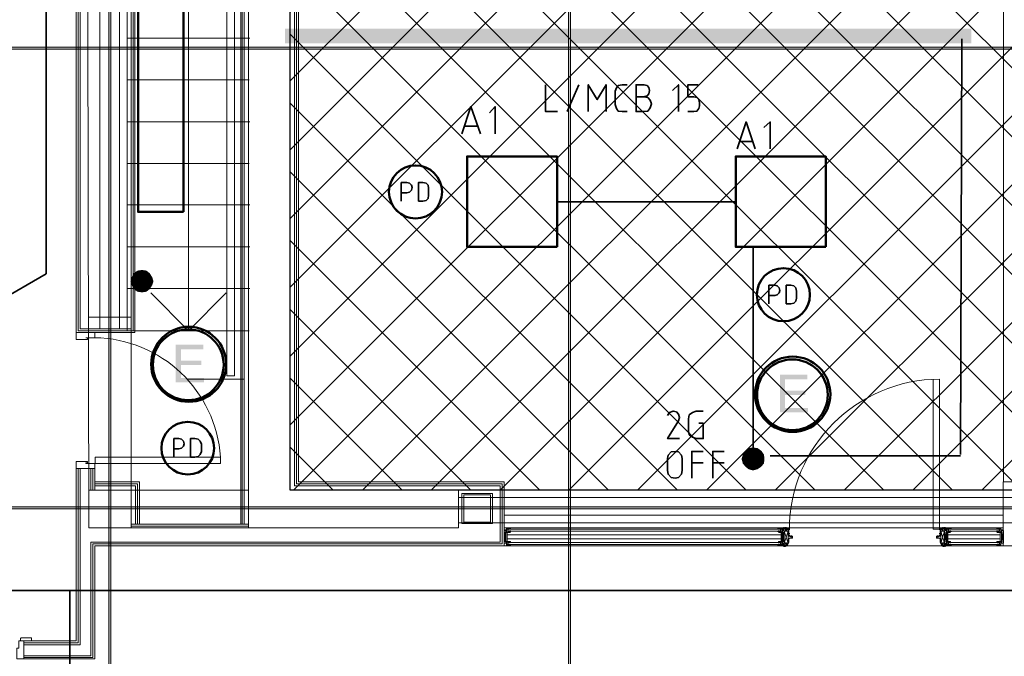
# Model space of a CAD drawing. Header units: millimetres. Extents: x 1.7 to 32.8, y 0.3 to 23.1.
# Tile 37 of 106: x 7.6 to 10.2, y 12.5 to 14.2. Entities that reach past the tile are written whole.
import ezdxf

# ---------------------------------------------------------------- set-up
doc = ezdxf.new("R2010")
doc.units = ezdxf.units.MM
doc.layers.add('PDF_Geometry', color=9, linetype='Continuous', true_color=0x808080)
doc.layers.add('PDF_Solid Fills', color=9, linetype='Continuous', true_color=0x808080)

msp = doc.modelspace()

# ---------------------------------------------------------------- hatches: boundary and pattern name
h = msp.add_hatch()
h.set_pattern_fill('ANSI37', color=256, scale=0.04)
h.paths.add_polyline_path([(8.2908, 12.9696), (8.2908, 14.6762), (14.5656, 14.6712), (14.5656, 12.9696)])
at = {"layer": 'PDF_Solid Fills', "transparency": 33554559}
for color, points in [(256, [(29.8551, 14.1229), (29.8551, 14.1262), (2.9827, 14.1262), (2.9827, 14.1212), (29.8551, 14.1212)]), (7, [(8.0642, 13.3496), (7.9924, 13.3496), (7.9924, 13.2512), (8.0658, 13.2512), (8.0658, 13.2629), (8.0057, 13.2629), (8.0057, 13.2962), (8.0592, 13.2962), (8.0592, 13.3079), (8.0057, 13.3079), (8.0057, 13.3379), (8.0642, 13.3379)]), (7, [(9.6407, 13.2712), (9.5692, 13.2712), (9.5692, 13.1729), (9.6425, 13.1729), (9.6425, 13.1846), (9.5825, 13.1846), (9.5825, 13.2179), (9.6358, 13.2179), (9.6358, 13.2296), (9.5825, 13.2296), (9.5825, 13.2596), (9.6407, 13.2596)]), (256, [(29.8551, 12.9229), (29.8551, 12.9263), (2.9827, 12.9263), (2.9827, 12.9212), (29.8551, 12.9212)])]:
    msp.add_hatch(color=color, dxfattribs=at).paths.add_polyline_path(points)

# ---------------------------------------------------------------- linework, layer by layer
msp.add_lwpolyline([(8.2908, 12.9696), (8.2908, 14.6762), (14.5656, 14.6712), (14.5656, 12.9696), (8.2908, 12.9696)])
at = {"layer": 'PDF_Geometry', "lineweight": 5}
for points in [[(7.8225, 22.921), (7.8225, 22.8592), (7.8175, 22.8592), (7.8175, 22.921), (7.8175, 0.2783), (7.8225, 0.2783)], [(9.0225, 22.921), (9.0225, 22.8592), (9.0173, 22.8592), (9.0173, 22.921), (9.0173, 0.2783), (9.0225, 0.2783)], [(29.8551, 14.1229), (29.8551, 14.1262), (2.9827, 14.1262), (2.9827, 14.1212), (29.8551, 14.1212)], [(29.8551, 12.9229), (29.8551, 12.9263), (2.9827, 12.9263), (2.9827, 12.9212), (29.8551, 12.9212)]]:
    msp.add_lwpolyline(points, close=True, dxfattribs=at)
at = {"layer": 'PDF_Geometry', "color": 7, "lineweight": 35}
for points in [[(7.5275, 13.4612), (7.6541, 13.5346), (7.6541, 14.7879), (7.5275, 14.8612), (7.6541, 14.9345), (7.6541, 15.9711), (7.5275, 16.0595), (7.6541, 16.1328), (7.6541, 17.6244), (7.5275, 17.7128), (7.6541, 17.7878), (7.6541, 19.2777), (7.5275, 19.3661)], [(10.044, 14.1479), (10.0407, 13.0629)], [(8.9575, 14.0279), (8.9575, 13.9579), (8.9891, 13.9579)], [(9.0142, 13.9579), (9.0442, 14.0279)], [(9.069, 13.9579), (9.069, 14.0279), (9.0925, 13.9895), (9.1157, 14.0279), (9.1157, 13.9579)], [(9.1708, 13.9579), (9.1575, 13.9579), (9.1473, 13.9595), (9.1424, 13.9662), (9.1392, 13.9762), (9.1392, 14.0112), (9.1424, 14.0196), (9.1473, 14.0262), (9.1575, 14.0279), (9.1708, 14.0279)], [(9.2141, 13.9962), (9.2225, 13.9995), (9.2275, 14.0045), (9.229, 14.0129), (9.2275, 14.0212), (9.2225, 14.0262), (9.2141, 14.0279), (9.194, 14.0279), (9.194, 13.9579), (9.2141, 13.9579), (9.2241, 13.9595), (9.2308, 13.9679), (9.234, 13.9779), (9.2308, 13.9879), (9.2241, 13.9946), (9.2141, 13.9962), (9.194, 13.9962)], [(9.3042, 13.9579), (9.3042, 14.0279), (9.2891, 14.0129)], [(9.329, 13.9579), (9.3441, 13.9579), (9.3525, 13.9595), (9.3575, 13.9662), (9.359, 13.9729), (9.359, 13.9812), (9.3575, 13.9895), (9.3525, 13.9946), (9.3441, 13.9962), (9.329, 13.9962), (9.329, 14.0279), (9.3557, 14.0279)], [(8.739, 13.8996), (8.7625, 13.9712), (8.7873, 13.8996)], [(8.8257, 13.8996), (8.8257, 13.9712), (8.8108, 13.9546)], [(9.4574, 13.8612), (9.4807, 13.9312), (9.5042, 13.8612)], [(9.5441, 13.8612), (9.5441, 13.9312), (9.5274, 13.9162)], [(8.7808, 13.9196), (8.7458, 13.9196)], [(9.4974, 13.8796), (9.464, 13.8796)], [(6.8341, 13.8112), (6.8341, 12.7079), (25.8219, 12.7079), (25.8219, 13.1713)], [(8.5808, 13.7246), (8.5808, 13.7729), (8.5957, 13.7729), (8.6025, 13.7712), (8.6074, 13.7662), (8.609, 13.7595), (8.6074, 13.7529), (8.6025, 13.7479), (8.5957, 13.7462), (8.5808, 13.7462)], [(8.9875, 13.7229), (9.4525, 13.7229)], [(9.499, 13.0512), (9.499, 13.6029)], [(9.5407, 13.4562), (9.5407, 13.5046), (9.5559, 13.5046), (9.5624, 13.5029), (9.5674, 13.4979), (9.5692, 13.4912), (9.5674, 13.4846), (9.5624, 13.4796), (9.5559, 13.4779), (9.5407, 13.4779)], [(9.3074, 13.1046), (9.2758, 13.1046), (9.3042, 13.1512), (9.3074, 13.1596), (9.3042, 13.1679), (9.299, 13.1746), (9.2906, 13.1762), (9.2807, 13.1729), (9.2758, 13.1646)], [(9.3575, 13.1446), (9.3692, 13.1446), (9.3692, 13.1046), (9.3507, 13.1046), (9.3408, 13.1079), (9.3324, 13.1146), (9.3308, 13.1246), (9.3308, 13.1562), (9.3324, 13.1662), (9.3408, 13.1729), (9.3507, 13.1762), (9.3692, 13.1762)], [(7.9874, 13.0563), (7.9874, 13.1046), (8.0008, 13.1046), (8.0075, 13.1029), (8.0125, 13.0979), (8.0141, 13.0912), (8.0125, 13.0846), (8.0075, 13.0796), (8.0008, 13.0779), (7.9874, 13.0779)], [(9.3392, 13.0013), (9.3392, 13.0712), (9.3692, 13.0712)], [(9.394, 13.0013), (9.394, 13.0712), (9.424, 13.0712)], [(10.0407, 13.0596), (9.5441, 13.0596)], [(9.3392, 13.0413), (9.3692, 13.0413)], [(9.394, 13.0413), (9.424, 13.0413)], [(7.7159, 12.7079), (7.7159, 12.0463)]]:
    msp.add_lwpolyline(points, dxfattribs=at)
at = {"layer": 'PDF_Geometry', "lineweight": 18}
for points in [[(8.2908, 14.6762), (8.2908, 12.9696), (8.7307, 12.9696), (8.7307, 12.8713), (8.1824, 12.8713), (8.1824, 17.2778), (8.2908, 17.2778), (8.2908, 14.7679), (14.5656, 14.7679), (14.5656, 14.6712), (9.8258, 14.6712), (9.7258, 14.6762)], [(8.1459, 13.2679), (8.1459, 15.0028), (8.1259, 15.0028), (8.1259, 13.2679)], [(7.7807, 13.3696), (7.7807, 13.3812), (7.7324, 13.3812), (7.7324, 13.3629), (7.7624, 13.3629), (7.7624, 13.3679), (7.7575, 13.3679), (7.7807, 13.3679)], [(8.1091, 13.0396), (8.1091, 13.0563), (7.7824, 13.0563), (7.7824, 13.0396)], [(7.7807, 13.0396), (7.7807, 13.0262), (7.7324, 13.0262), (7.7324, 13.0446), (7.7624, 13.0446), (7.7624, 13.0413), (7.7575, 13.0413), (7.7575, 13.0396)], [(10.2923, 12.8246), (10.2923, 12.9913), (10.1523, 12.9913), (10.1523, 12.8246)], [(7.8757, 12.8713), (7.8757, 12.9696), (7.7657, 12.9696), (7.7657, 12.8713)], [(8.8192, 12.8829), (8.8192, 12.9613), (8.7392, 12.9613), (8.7392, 12.8829)], [(8.8142, 12.8863), (8.8142, 12.9579), (8.7442, 12.9579), (8.7442, 12.8863)], [(8.1824, 12.8713), (7.8757, 12.8713)], [(8.8575, 12.8679), (8.8607, 12.8679)], [(9.5707, 12.8663), (9.5707, 12.8679), (8.8607, 12.8679), (8.8591, 12.8663), (8.8591, 12.8646), (8.8607, 12.8629), (9.5707, 12.8629)], [(8.8625, 12.8629), (8.8641, 12.8629), (8.8641, 12.8646), (8.8641, 12.8629)], [(8.8659, 12.8696), (8.8659, 12.8679)], [(8.8659, 12.8646), (8.8659, 12.8629), (8.8659, 12.8613), (8.8659, 12.8629)], [(9.5658, 12.8646), (9.5658, 12.8629), (9.5658, 12.8613), (9.5658, 12.8629)], [(9.5674, 12.8679), (9.5674, 12.8696)], [(9.5674, 12.8646), (9.5674, 12.8629)], [(9.5723, 12.8679), (9.5707, 12.8679), (9.5741, 12.8679)], [(9.5908, 12.8313), (9.5807, 12.8629), (9.5908, 12.8629), (9.5807, 12.8313), (9.5757, 12.8646), (9.5757, 12.8313)], [(9.5856, 12.8663), (9.5874, 12.8646), (9.5841, 12.8646), (9.5841, 12.8663), (9.5841, 12.8679), (9.5841, 12.8663), (9.5841, 12.8646), (9.5841, 12.8663), (9.5856, 12.8663), (9.5856, 12.8646)], [(9.5856, 12.8729), (9.5856, 12.8713)], [(9.5856, 12.8679), (9.5856, 12.8663)], [(9.5874, 12.8713), (9.5874, 12.8696)], [(9.5874, 12.8679), (9.5874, 12.8663)], [(9.5974, 12.8496), (9.5974, 12.8513)], [(9.9824, 12.8496), (9.9824, 12.8513)], [(9.989, 12.8313), (9.9991, 12.8629), (9.989, 12.8629), (9.9991, 12.8313), (10.0041, 12.8646), (10.0041, 12.8313)], [(9.9924, 12.8713), (9.9924, 12.8696)], [(9.9942, 12.8663), (9.9924, 12.8646), (9.9957, 12.8646), (9.9957, 12.8663), (9.9957, 12.8679), (9.9957, 12.8663), (9.9957, 12.8646), (9.9957, 12.8663), (9.9942, 12.8663), (9.9942, 12.8646)], [(9.9924, 12.8679), (9.9924, 12.8663)], [(9.9942, 12.8729), (9.9942, 12.8713)], [(9.9942, 12.8679), (9.9942, 12.8663)], [(10.0075, 12.8679), (10.0091, 12.8679), (10.0057, 12.8679)], [(10.1425, 12.8663), (10.1425, 12.8646), (10.1406, 12.8629), (10.0091, 12.8629), (10.0091, 12.8663), (10.0091, 12.8679), (10.1406, 12.8679)], [(10.0124, 12.8679), (10.0124, 12.8696)], [(10.0124, 12.8646), (10.0124, 12.8629)], [(10.014, 12.8646), (10.014, 12.8629), (10.014, 12.8613), (10.014, 12.8629)], [(10.1406, 12.8679), (10.1406, 12.8696)], [(10.144, 12.8679), (10.1406, 12.8679)], [(8.8641, 12.8346), (8.8625, 12.8346), (8.8625, 12.8329), (8.8641, 12.8329), (8.8641, 12.8346), (8.8641, 12.8329)], [(8.8641, 12.8296), (8.8641, 12.8279)], [(8.8659, 12.8262), (8.8659, 12.8279)], [(9.5658, 12.8362), (9.5658, 12.8346), (9.5658, 12.8329), (9.5658, 12.8346)], [(9.5658, 12.8279), (9.5658, 12.8262)], [(9.5674, 12.8296), (9.5674, 12.8279)], [(9.5692, 12.8279), (9.5692, 12.8262)], [(9.5757, 12.8279), (9.5757, 12.8262)], [(9.5791, 12.8262), (9.5791, 12.8246), (9.5775, 12.8246)], [(9.5856, 12.8279), (9.5856, 12.8262)], [(9.5856, 12.8246), (9.5856, 12.8262)], [(9.5924, 12.8396), (9.5924, 12.8429), (9.5924, 12.8346)], [(9.9874, 12.8429), (9.9858, 12.8446), (9.984, 12.8446), (9.9874, 12.8429), (9.989, 12.8429)], [(9.9874, 12.8396), (9.9874, 12.8429), (9.9874, 12.8346)], [(9.9942, 12.8279), (9.9942, 12.8262)], [(9.9942, 12.8246), (9.9942, 12.8262)], [(10.0007, 12.8262), (10.0007, 12.8246), (10.0023, 12.8246)], [(10.0041, 12.8279), (10.0041, 12.8262)], [(10.1425, 12.8296), (10.1425, 12.8313), (10.1406, 12.8329), (10.0091, 12.8329), (10.0091, 12.8296), (10.0091, 12.8279), (10.1406, 12.8279)], [(10.0106, 12.8279), (10.0106, 12.8262)], [(10.0124, 12.8296), (10.0124, 12.8279)], [(10.014, 12.8362), (10.014, 12.8346), (10.014, 12.8329), (10.014, 12.8346)], [(10.014, 12.8279), (10.014, 12.8262)], [(10.1375, 12.8296), (10.1375, 12.8279)], [(7.5825, 12.5763), (7.5825, 12.5579), (7.5776, 12.5579), (7.5776, 12.5296), (7.5958, 12.5296), (7.5958, 12.5763)], [(7.6157, 12.5763), (7.6157, 12.5846), (7.5891, 12.5846), (7.5875, 12.5829), (7.5875, 12.5763)]]:
    msp.add_lwpolyline(points, close=True, dxfattribs=at)
for points in [[(16.4139, 16.0412), (16.6972, 16.0412), (16.6972, 14.8395), (15.1122, 14.8395), (15.1122, 12.8246), (14.0523, 12.8246), (8.8492, 12.8246), (7.7807, 12.8246), (7.7807, 12.5296), (7.5958, 12.5296), (7.5958, 12.5763), (7.7324, 12.5763), (7.7324, 13.0262), (7.7807, 13.0262), (7.7807, 12.9696)], [(8.1824, 15.1329), (7.7324, 15.1329), (7.7324, 14.6129), (7.7324, 13.3812), (7.8859, 13.3812), (7.8859, 14.6129)], [(8.0258, 13.3862), (8.0258, 13.5829), (8.0258, 15.0029)], [(8.1624, 12.8812), (8.1624, 15.0029)], [(8.1657, 12.8812), (8.1657, 15.0029)], [(8.1707, 12.8812), (8.1707, 15.0029)], [(7.5958, 12.5379), (7.7708, 12.5379), (7.7708, 12.8346), (8.839, 12.8346), (8.839, 12.9813), (8.3025, 12.9813), (8.3025, 14.6595), (10.1524, 14.6595)], [(7.5958, 12.5329), (7.7757, 12.5329), (7.7757, 12.8296), (8.8442, 12.8296), (8.8442, 12.9862), (8.3075, 12.9862), (8.3075, 14.6545), (10.1524, 14.6545)], [(8.8492, 12.8246), (8.8492, 12.9913), (8.3125, 12.9913), (8.3125, 14.6495), (10.1524, 14.6495)], [(10.1524, 12.9913), (10.1524, 14.6712)], [(7.7658, 12.8713), (7.7624, 14.6312), (7.8757, 14.6312), (7.8757, 12.9696), (8.1824, 12.9696)], [(7.8658, 14.6312), (7.8658, 13.3862), (8.184, 13.3862)], [(7.7374, 14.6129), (7.7374, 13.3862), (7.8809, 13.3862), (7.8809, 14.6129)], [(7.7426, 14.6129), (7.7426, 13.3912), (7.8757, 13.3912), (7.8757, 14.6129)], [(7.7942, 13.3912), (7.7942, 14.6129)], [(7.8457, 13.3912), (7.8457, 14.6129)], [(7.8658, 14.1495), (8.1858, 14.1495)], [(7.8658, 14.0412), (8.184, 14.0412)], [(7.8658, 13.9312), (8.1858, 13.9312)], [(7.8658, 13.8229), (8.184, 13.8229)], [(7.8674, 13.7146), (8.1858, 13.7146)], [(7.8674, 13.6046), (8.1858, 13.6046)], [(7.8658, 13.4962), (8.1858, 13.4962)], [(8.1242, 13.4846), (8.0258, 13.3862), (7.9274, 13.4846)], [(7.7658, 13.4212), (7.8757, 13.4212)], [(7.7559, 13.3812), (7.8024, 13.3812)], [(8.1691, 13.2596), (8.0224, 13.2596)], [(7.5958, 12.5713), (7.7374, 12.5713), (7.7374, 13.0262)], [(7.5958, 12.5663), (7.7426, 12.5663), (7.7426, 13.0262)], [(7.7708, 12.9696), (7.7708, 13.0262)], [(7.7757, 12.9696), (7.7757, 13.0262)], [(7.7807, 12.9913), (7.8974, 12.9913), (7.8974, 12.8812)], [(7.7807, 12.9862), (7.8924, 12.9862), (7.8924, 12.8812)], [(7.7807, 12.9813), (7.8875, 12.9813), (7.8875, 12.8812)], [(8.7307, 12.9512), (10.2224, 12.9512)], [(10.1524, 12.9046), (8.8492, 12.9046)], [(7.8757, 12.8812), (8.1824, 12.8812)], [(7.8757, 12.8763), (8.1824, 12.8763)], [(8.7307, 12.8846), (10.2224, 12.8846)], [(8.8492, 12.8713), (10.1524, 12.8713)], [(8.8541, 12.8313), (8.8492, 12.8646), (8.8541, 12.8646), (8.8492, 12.8313)], [(8.8492, 12.8646), (8.8492, 12.8313), (8.8541, 12.8313), (8.8541, 12.8646)], [(8.8508, 12.8663), (8.8508, 12.8646), (8.8557, 12.8646), (8.8557, 12.8613), (8.8557, 12.8696), (8.8607, 12.8696), (8.8625, 12.8696), (8.8659, 12.8696)], [(8.8508, 12.8663), (8.8557, 12.8663), (8.8557, 12.8696), (8.8575, 12.8696), (8.8575, 12.8679), (8.8575, 12.8696), (8.8591, 12.8679)], [(8.8641, 12.8696), (8.8641, 12.8679), (8.8641, 12.8696), (8.8641, 12.8679), (8.8641, 12.8696), (8.8641, 12.8679), (8.8641, 12.8696), (8.8641, 12.8679), (8.8641, 12.8696), (8.8659, 12.8696), (8.8557, 12.8696), (8.8591, 12.8696), (8.8607, 12.8696), (8.8591, 12.8696), (8.8591, 12.8679), (8.8591, 12.8696)], [(8.8557, 12.8629), (8.8557, 12.8613), (8.8625, 12.8613), (8.8659, 12.8613), (8.8641, 12.8613), (8.8641, 12.8629), (8.8641, 12.8613), (8.8641, 12.8629), (8.8641, 12.8613), (8.8641, 12.8629), (8.8641, 12.8613), (8.8641, 12.8629), (8.8641, 12.8613), (8.8641, 12.8629), (8.8641, 12.8613), (8.8641, 12.8629), (8.8641, 12.8613), (8.8659, 12.8613)], [(8.8659, 12.8596), (8.8575, 12.8596), (8.8557, 12.8596)], [(8.8575, 12.8596), (8.8575, 12.8479), (8.8575, 12.8596)], [(8.8575, 12.8529), (9.5723, 12.8529)], [(8.8607, 12.8679), (8.8607, 12.8696), (8.8607, 12.8679)], [(8.8625, 12.8696), (8.8625, 12.8679), (8.8625, 12.8696)], [(8.8625, 12.8679), (8.8641, 12.8679), (8.8625, 12.8679)], [(8.8625, 12.8613), (8.8625, 12.8629), (8.8625, 12.8613)], [(8.8641, 12.8629), (8.8641, 12.8646)], [(9.564, 12.8679), (9.564, 12.8696)], [(9.564, 12.8629), (9.564, 12.8613)], [(9.5658, 12.8613), (9.5658, 12.8629), (9.5658, 12.8613), (9.5658, 12.8629), (9.5658, 12.8613), (9.5674, 12.8613), (9.5674, 12.8629), (9.5674, 12.8613), (9.5741, 12.8613), (9.5741, 12.8696), (9.5707, 12.8696), (9.5723, 12.8696), (9.5723, 12.8679), (9.5723, 12.8696), (9.5741, 12.8696), (9.5757, 12.8696), (9.5775, 12.8696), (9.5775, 12.8713)], [(9.5658, 12.8713), (9.5658, 12.8696), (9.5658, 12.8679), (9.5658, 12.8696), (9.5658, 12.8679), (9.5658, 12.8696), (9.5658, 12.8679)], [(9.5707, 12.8696), (9.5757, 12.8696), (9.5658, 12.8696), (9.5674, 12.8696), (9.5674, 12.8679), (9.5674, 12.8696), (9.5674, 12.8679), (9.5674, 12.8696), (9.5692, 12.8696), (9.5692, 12.8679)], [(9.5674, 12.8696), (9.5658, 12.8696)], [(9.5674, 12.8629), (9.5674, 12.8613), (9.5658, 12.8613), (9.5658, 12.8629), (9.5658, 12.8613), (9.5658, 12.8629), (9.5658, 12.8613), (9.5674, 12.8613), (9.5674, 12.8629), (9.5674, 12.8646)], [(9.5658, 12.8596), (9.5723, 12.8596), (9.5723, 12.8479), (9.5723, 12.8362), (9.5658, 12.8362)], [(9.5674, 12.8613), (9.5674, 12.8629), (9.5674, 12.8613)], [(9.5692, 12.8696), (9.5692, 12.8713), (9.5692, 12.8696), (9.5692, 12.8679), (9.5707, 12.8679), (9.5707, 12.8696), (9.5707, 12.8713), (9.5707, 12.8696), (9.5707, 12.8713)], [(9.5757, 12.8296), (9.5757, 12.8262), (9.5807, 12.8262), (9.5757, 12.8296), (9.5807, 12.8296), (9.5757, 12.8262), (9.5757, 12.8346), (9.5757, 12.8362), (9.5741, 12.8362), (9.5741, 12.8479), (9.5741, 12.8596), (9.5757, 12.8596)], [(9.5807, 12.8729), (9.5807, 12.8713), (9.5757, 12.8696), (9.5807, 12.8696), (9.5757, 12.8663), (9.5807, 12.8663), (9.5757, 12.8696), (9.5757, 12.8663)], [(9.5757, 12.8629), (9.5757, 12.8613), (9.5757, 12.8696), (9.5757, 12.8713)], [(9.5757, 12.8313), (9.5807, 12.8646), (9.5807, 12.8313)], [(9.5757, 12.8646), (9.5807, 12.8646)], [(9.5775, 12.8696), (9.5791, 12.8696), (9.5775, 12.8696)], [(9.5841, 12.8729), (9.5841, 12.8713), (9.5841, 12.8696), (9.5791, 12.8696), (9.5791, 12.8713), (9.5791, 12.8729)], [(9.5807, 12.8713), (9.5807, 12.8696), (9.5807, 12.8663)], [(9.5807, 12.8713), (9.5841, 12.8713), (9.5807, 12.8713)], [(9.5841, 12.8696), (9.5825, 12.8696), (9.5825, 12.8713)], [(9.5924, 12.8713), (9.5924, 12.8696), (9.589, 12.8696), (9.589, 12.8713), (9.589, 12.8696), (9.589, 12.8679), (9.5874, 12.8679), (9.5874, 12.8696), (9.5874, 12.8713), (9.5874, 12.8696), (9.5841, 12.8713), (9.5841, 12.8696), (9.5856, 12.8696), (9.5856, 12.8713), (9.5856, 12.8729)], [(9.5856, 12.8679), (9.5856, 12.8663), (9.5856, 12.8646), (9.5856, 12.8663), (9.5856, 12.8696), (9.5856, 12.8713)], [(9.5874, 12.8696), (9.5874, 12.8713)], [(9.5874, 12.8663), (9.5874, 12.8679)], [(9.5924, 12.8546), (9.5924, 12.8563), (9.5924, 12.8546), (9.5924, 12.8529), (9.5924, 12.8513), (9.5924, 12.8529), (9.5924, 12.8513), (9.5908, 12.8513), (9.5908, 12.8663), (9.5908, 12.8679), (9.5908, 12.8696), (9.5908, 12.8679), (9.589, 12.8679), (9.589, 12.8663), (9.589, 12.8679), (9.589, 12.8696)], [(9.5908, 12.8629), (9.5908, 12.8313)], [(9.5924, 12.8679), (9.5924, 12.8663), (9.5924, 12.8679), (9.5924, 12.8696)], [(9.5924, 12.8663), (9.5924, 12.8646), (9.5924, 12.8579), (9.5924, 12.8596), (9.5924, 12.8579), (9.5924, 12.8563)], [(9.5924, 12.8579), (9.5924, 12.8563), (9.5924, 12.8579), (9.5924, 12.8596)], [(9.5974, 12.8513), (9.5974, 12.8496), (9.5974, 12.8513), (9.5974, 12.8496), (9.5974, 12.8513), (9.5974, 12.8496), (9.5992, 12.8496), (9.5992, 12.8513), (9.5992, 12.8496), (9.5958, 12.8496), (9.5924, 12.8496), (9.5924, 12.8513)], [(9.594, 12.8696), (9.594, 12.8663)], [(9.594, 12.8579), (9.594, 12.8563)], [(9.594, 12.8513), (9.594, 12.8529)], [(9.594, 12.8496), (9.5974, 12.8496), (9.5958, 12.8496), (9.5958, 12.8479), (9.5992, 12.8479), (9.5992, 12.8496), (9.5992, 12.8513)], [(9.6008, 12.8496), (9.6008, 12.8479), (9.6008, 12.8496), (9.6023, 12.8479), (9.6008, 12.8462), (9.5992, 12.8446), (9.6023, 12.8446), (9.6023, 12.8496), (9.5992, 12.8496)], [(9.9806, 12.8496), (9.9775, 12.8496), (9.9775, 12.8446), (9.9806, 12.8446), (9.979, 12.8462), (9.9775, 12.8479), (9.979, 12.8496), (9.979, 12.8479), (9.979, 12.8496)], [(9.9858, 12.8496), (9.9824, 12.8496), (9.984, 12.8496), (9.984, 12.8479), (9.9806, 12.8479), (9.9806, 12.8496), (9.9806, 12.8513)], [(9.9824, 12.8513), (9.9824, 12.8496), (9.9824, 12.8513), (9.9824, 12.8496), (9.9824, 12.8513), (9.9824, 12.8496), (9.9806, 12.8496), (9.9806, 12.8513), (9.9806, 12.8496), (9.984, 12.8496), (9.9874, 12.8496), (9.9874, 12.8513)], [(9.9858, 12.8696), (9.9858, 12.8663)], [(9.9858, 12.8579), (9.9858, 12.8563)], [(9.9858, 12.8513), (9.9858, 12.8529)], [(9.9942, 12.8729), (9.9942, 12.8713), (9.9942, 12.8696), (9.9957, 12.8696), (9.9957, 12.8713), (9.9924, 12.8696), (9.9924, 12.8713), (9.9924, 12.8696), (9.9924, 12.8679), (9.9908, 12.8679), (9.9908, 12.8696), (9.9908, 12.8713), (9.9908, 12.8696), (9.9874, 12.8696), (9.9874, 12.8713)], [(9.9874, 12.8546), (9.9874, 12.8563), (9.9874, 12.8546), (9.9874, 12.8529), (9.9874, 12.8513), (9.9874, 12.8529), (9.9874, 12.8513), (9.989, 12.8513), (9.989, 12.8663), (9.989, 12.8679), (9.989, 12.8696), (9.989, 12.8679), (9.9908, 12.8679), (9.9908, 12.8663), (9.9908, 12.8679), (9.9908, 12.8696)], [(9.9874, 12.8679), (9.9874, 12.8663), (9.9874, 12.8679), (9.9874, 12.8696)], [(9.9874, 12.8663), (9.9874, 12.8646), (9.9874, 12.8579), (9.9874, 12.8596), (9.9874, 12.8579), (9.9874, 12.8563)], [(9.9874, 12.8579), (9.9874, 12.8563), (9.9874, 12.8579), (9.9874, 12.8596)], [(9.989, 12.8629), (9.989, 12.8313)], [(9.9924, 12.8696), (9.9924, 12.8713)], [(9.9924, 12.8663), (9.9924, 12.8679)], [(9.9942, 12.8679), (9.9942, 12.8663), (9.9942, 12.8646), (9.9942, 12.8663), (9.9942, 12.8696), (9.9942, 12.8713)], [(9.9957, 12.8729), (9.9957, 12.8713), (9.9957, 12.8696), (10.0007, 12.8696), (10.0007, 12.8713), (10.0007, 12.8729)], [(9.9957, 12.8696), (9.9973, 12.8696), (9.9973, 12.8713), (9.9973, 12.8696)], [(9.9991, 12.8713), (9.9957, 12.8713), (9.9991, 12.8713)], [(9.9991, 12.8729), (9.9991, 12.8713), (10.0041, 12.8696), (9.9991, 12.8696), (10.0041, 12.8663), (9.9991, 12.8663), (10.0041, 12.8696), (10.0041, 12.8663)], [(9.9991, 12.8713), (9.9991, 12.8696), (9.9991, 12.8663)], [(10.0041, 12.8313), (9.9991, 12.8646), (9.9991, 12.8313)], [(10.0041, 12.8646), (9.9991, 12.8646)], [(10.0041, 12.8296), (10.0041, 12.8262), (9.9991, 12.8262), (10.0041, 12.8296), (9.9991, 12.8296), (10.0041, 12.8262), (10.0041, 12.8346), (10.0041, 12.8362), (10.0057, 12.8362), (10.0057, 12.8479), (10.0057, 12.8596), (10.0041, 12.8596)], [(10.0023, 12.8696), (10.0007, 12.8696), (10.0023, 12.8696)], [(10.014, 12.8613), (10.014, 12.8629), (10.014, 12.8613), (10.014, 12.8629), (10.014, 12.8613), (10.0124, 12.8613), (10.0124, 12.8629), (10.0124, 12.8613), (10.0057, 12.8613), (10.0057, 12.8696), (10.0091, 12.8696), (10.0075, 12.8696), (10.0075, 12.8679), (10.0075, 12.8696), (10.0057, 12.8696), (10.0041, 12.8696), (10.0023, 12.8696), (10.0023, 12.8713)], [(10.0091, 12.8696), (10.0041, 12.8696), (10.014, 12.8696), (10.0124, 12.8696), (10.0124, 12.8679), (10.0124, 12.8696), (10.0106, 12.8696), (10.0106, 12.8679), (10.0091, 12.8679), (10.0091, 12.8696), (10.0091, 12.8713), (10.0091, 12.8696), (10.0091, 12.8713)], [(10.0041, 12.8629), (10.0041, 12.8613), (10.0041, 12.8696), (10.0041, 12.8713)], [(10.014, 12.8596), (10.0075, 12.8596), (10.0075, 12.8479), (10.0075, 12.8362), (10.014, 12.8362)], [(10.144, 12.8529), (10.0075, 12.8529)], [(10.0106, 12.8696), (10.0106, 12.8713), (10.0106, 12.8696), (10.0106, 12.8679)], [(10.0124, 12.8696), (10.0124, 12.8679), (10.0124, 12.8696)], [(10.0124, 12.8696), (10.014, 12.8696)], [(10.0124, 12.8629), (10.0124, 12.8613), (10.014, 12.8613), (10.014, 12.8629), (10.014, 12.8613), (10.014, 12.8629), (10.014, 12.8613), (10.0124, 12.8613), (10.0124, 12.8629), (10.0124, 12.8646)], [(10.0124, 12.8613), (10.0124, 12.8629), (10.0124, 12.8613)], [(10.014, 12.8713), (10.014, 12.8696), (10.014, 12.8679), (10.014, 12.8696), (10.014, 12.8679), (10.014, 12.8696), (10.014, 12.8679)], [(10.0158, 12.8679), (10.0158, 12.8696)], [(10.0158, 12.8629), (10.0158, 12.8613)], [(10.1425, 12.8696), (10.1406, 12.8696), (10.1425, 12.8696), (10.1425, 12.8679), (10.1425, 12.8696), (10.1458, 12.8696), (10.1357, 12.8696), (10.1375, 12.8696), (10.1375, 12.8679), (10.1375, 12.8696), (10.1375, 12.8679), (10.1391, 12.8679), (10.1391, 12.8696), (10.1391, 12.8713), (10.1391, 12.8696)], [(10.1357, 12.8696), (10.1357, 12.8679), (10.1357, 12.8696)], [(10.1375, 12.8696), (10.1375, 12.8679), (10.1375, 12.8696), (10.1375, 12.8679), (10.1375, 12.8696), (10.1375, 12.8679), (10.1375, 12.8696), (10.1357, 12.8696)], [(10.1357, 12.8629), (10.1357, 12.8646)], [(10.1357, 12.8613), (10.1357, 12.8629), (10.1357, 12.8613), (10.1375, 12.8613), (10.1375, 12.8629), (10.1375, 12.8613), (10.1375, 12.8629), (10.1375, 12.8613), (10.1375, 12.8629), (10.1375, 12.8613), (10.1375, 12.8629), (10.1375, 12.8613), (10.1375, 12.8629), (10.1375, 12.8613), (10.1375, 12.8629), (10.1375, 12.8613), (10.1357, 12.8613), (10.1375, 12.8613), (10.1375, 12.8629), (10.1375, 12.8646), (10.1375, 12.8629), (10.1391, 12.8629), (10.1391, 12.8613), (10.1458, 12.8613), (10.1458, 12.8629)], [(10.1357, 12.8596), (10.144, 12.8596), (10.1458, 12.8596)], [(10.1391, 12.8629), (10.1391, 12.8646)], [(10.1406, 12.8696), (10.1458, 12.8696), (10.1458, 12.8613), (10.1458, 12.8646), (10.1508, 12.8646), (10.1508, 12.8663), (10.1458, 12.8663), (10.1458, 12.8696), (10.144, 12.8696), (10.144, 12.8679), (10.144, 12.8696), (10.1425, 12.8679)], [(10.144, 12.8596), (10.144, 12.8479), (10.144, 12.8596)], [(10.1474, 12.8313), (10.1524, 12.8646), (10.1474, 12.8646), (10.1524, 12.8313)], [(10.1524, 12.8646), (10.1524, 12.8313), (10.1474, 12.8313), (10.1474, 12.8646)], [(8.8508, 12.8313), (8.8557, 12.8313), (8.8508, 12.8313)], [(8.8625, 12.8329), (8.8625, 12.8346), (8.8557, 12.8346), (8.8557, 12.8362), (8.8575, 12.8362), (8.8659, 12.8362), (8.8659, 12.8346), (8.8659, 12.8329), (8.8659, 12.8346), (8.8659, 12.8329), (8.8659, 12.8346), (8.8641, 12.8346), (8.8641, 12.8329), (8.8641, 12.8346), (8.8641, 12.8329), (8.8641, 12.8346), (8.8641, 12.8329), (8.8641, 12.8346), (8.8641, 12.8329), (8.8641, 12.8346), (8.8641, 12.8329), (8.8641, 12.8346), (8.8641, 12.8329), (8.8641, 12.8346), (8.8659, 12.8346), (8.8625, 12.8346)], [(8.8575, 12.8279), (8.8607, 12.8279), (8.8575, 12.8279), (8.8557, 12.8279), (8.8557, 12.8262), (8.8557, 12.8313), (8.8557, 12.8346), (8.8557, 12.8279)], [(8.8575, 12.8296), (8.8575, 12.8279), (8.8591, 12.8279), (8.8591, 12.8296), (8.8591, 12.8279), (8.8607, 12.8279), (8.8607, 12.8262), (8.8625, 12.8262), (8.8659, 12.8262), (8.8557, 12.8262), (8.8591, 12.8262), (8.8607, 12.8262), (8.8607, 12.8279), (8.8607, 12.8296)], [(8.8557, 12.8262), (8.8607, 12.8262)], [(8.8575, 12.8362), (8.8575, 12.8479), (8.8575, 12.8362)], [(8.8575, 12.8429), (9.5723, 12.8429)], [(9.5707, 12.8279), (9.5723, 12.8279), (9.5723, 12.8296), (9.5723, 12.8279), (9.5741, 12.8279), (9.5707, 12.8279), (9.5707, 12.8262), (9.5707, 12.8279), (9.5707, 12.8296), (9.5707, 12.8279), (8.8607, 12.8279), (8.8591, 12.8296), (8.8591, 12.8313), (8.8607, 12.8329), (9.5707, 12.8329), (9.5707, 12.8296)], [(8.8607, 12.8279), (8.8607, 12.8262), (8.8607, 12.8279)], [(8.8625, 12.8262), (8.8625, 12.8279), (8.8625, 12.8262)], [(8.8625, 12.8279), (8.8641, 12.8279), (8.8625, 12.8279)], [(8.8641, 12.8279), (8.8659, 12.8279)], [(9.564, 12.8329), (9.564, 12.8346)], [(9.564, 12.8279), (9.564, 12.8262)], [(9.5674, 12.8362), (9.5674, 12.8346), (9.5674, 12.8329), (9.5674, 12.8346), (9.5674, 12.8329), (9.5674, 12.8346), (9.5674, 12.8329), (9.5674, 12.8346), (9.5658, 12.8346), (9.5658, 12.8329), (9.5658, 12.8346), (9.5674, 12.8346), (9.5658, 12.8346), (9.5658, 12.8329), (9.5658, 12.8346), (9.5658, 12.8329), (9.5658, 12.8346), (9.5658, 12.8329), (9.5658, 12.8346), (9.5658, 12.8329)], [(9.5658, 12.8279), (9.5658, 12.8296)], [(9.5741, 12.8262), (9.5741, 12.8279), (9.5723, 12.8279), (9.5707, 12.8279), (9.5707, 12.8262), (9.5757, 12.8262), (9.5658, 12.8262), (9.5674, 12.8262), (9.5692, 12.8262), (9.5692, 12.8279), (9.5707, 12.8279), (9.5707, 12.8262), (9.5741, 12.8262), (9.5757, 12.8262), (9.5775, 12.8262), (9.5775, 12.8279), (9.5775, 12.8262), (9.5775, 12.8246)], [(9.5658, 12.8279), (9.5674, 12.8279)], [(9.5674, 12.8329), (9.5674, 12.8346), (9.5674, 12.8329)], [(9.5741, 12.8279), (9.5741, 12.8346), (9.5674, 12.8346)], [(9.5674, 12.8279), (9.5674, 12.8296)], [(9.5674, 12.8279), (9.5674, 12.8296)], [(9.5674, 12.8262), (9.5674, 12.8279), (9.5674, 12.8262)], [(9.5692, 12.8262), (9.5692, 12.8279)], [(9.5757, 12.8246), (9.5791, 12.8229)], [(9.5807, 12.8296), (9.5807, 12.8262), (9.5807, 12.8246), (9.5791, 12.8246), (9.5807, 12.8246), (9.5807, 12.8229), (9.5807, 12.8246)], [(9.5791, 12.8246), (9.5791, 12.8262), (9.5841, 12.8262), (9.5825, 12.8262), (9.5825, 12.8279)], [(9.5841, 12.8329), (9.5841, 12.8313), (9.5841, 12.8296), (9.5841, 12.8313), (9.5856, 12.8313), (9.5856, 12.8296), (9.5874, 12.8313), (9.5874, 12.8296), (9.5874, 12.8313)], [(9.5841, 12.8313), (9.5841, 12.8296), (9.5841, 12.8313)], [(9.5841, 12.8296), (9.5841, 12.8313), (9.5856, 12.8313), (9.5856, 12.8296), (9.5856, 12.8279)], [(9.5841, 12.8246), (9.5841, 12.8262), (9.5841, 12.8246)], [(9.5841, 12.8229), (9.5841, 12.8246), (9.5841, 12.8229), (9.5874, 12.8246)], [(9.5856, 12.8313), (9.5856, 12.8329)], [(9.589, 12.8262), (9.589, 12.8279), (9.589, 12.8262), (9.5924, 12.8346), (9.589, 12.8279), (9.5874, 12.8279), (9.5874, 12.8262), (9.5874, 12.8279), (9.5874, 12.8262), (9.5874, 12.8279), (9.5874, 12.8262), (9.5874, 12.8279)], [(9.589, 12.8279), (9.589, 12.8296), (9.589, 12.8313)], [(9.5908, 12.8429), (9.5908, 12.8446)], [(9.5924, 12.8429), (9.5908, 12.8429), (9.5924, 12.8429)], [(9.5908, 12.8396), (9.5924, 12.8396), (9.5908, 12.8396), (9.5908, 12.8413)], [(9.594, 12.8446), (9.5924, 12.8429), (9.594, 12.8446)], [(9.5992, 12.8446), (9.594, 12.8446), (9.5992, 12.8446)], [(9.9806, 12.8446), (9.984, 12.8446), (9.9806, 12.8446)], [(9.989, 12.8396), (9.9874, 12.8396), (9.989, 12.8396), (9.989, 12.8413)], [(9.9908, 12.8262), (9.9908, 12.8279), (9.9908, 12.8262), (9.9874, 12.8346), (9.9908, 12.8279), (9.9924, 12.8279), (9.9924, 12.8262), (9.9924, 12.8279), (9.9924, 12.8262), (9.9924, 12.8279), (9.9924, 12.8262), (9.9924, 12.8279)], [(9.989, 12.8429), (9.989, 12.8446)], [(9.9908, 12.8279), (9.9908, 12.8296), (9.9908, 12.8313)], [(9.9957, 12.8329), (9.9957, 12.8313), (9.9957, 12.8296), (9.9957, 12.8313), (9.9942, 12.8313), (9.9942, 12.8296), (9.9924, 12.8313), (9.9924, 12.8296), (9.9924, 12.8313)], [(9.9924, 12.8246), (9.9957, 12.8229), (9.9957, 12.8246), (9.9957, 12.8229)], [(9.9942, 12.8313), (9.9942, 12.8329)], [(9.9957, 12.8296), (9.9957, 12.8313), (9.9942, 12.8313), (9.9942, 12.8296), (9.9942, 12.8279)], [(9.9957, 12.8313), (9.9957, 12.8296), (9.9957, 12.8313)], [(10.0007, 12.8246), (10.0007, 12.8262), (9.9957, 12.8262), (9.9973, 12.8262), (9.9973, 12.8279)], [(9.9957, 12.8246), (9.9957, 12.8262), (9.9957, 12.8246)], [(9.9991, 12.8296), (9.9991, 12.8262), (9.9991, 12.8246), (10.0007, 12.8246), (9.9991, 12.8246), (9.9991, 12.8229), (9.9991, 12.8246)], [(10.0007, 12.8229), (10.0041, 12.8246)], [(10.0023, 12.8246), (10.0023, 12.8262), (10.0023, 12.8279), (10.0023, 12.8262), (10.0041, 12.8262), (10.0057, 12.8262), (10.0057, 12.8279), (10.0091, 12.8279), (10.0091, 12.8262), (10.0091, 12.8279), (10.0106, 12.8279), (10.0106, 12.8262), (10.0124, 12.8262), (10.0124, 12.8279), (10.0124, 12.8262), (10.014, 12.8262), (10.0041, 12.8262), (10.0091, 12.8262), (10.0091, 12.8279), (10.0075, 12.8279), (10.0057, 12.8279), (10.0075, 12.8279), (10.0075, 12.8296), (10.0075, 12.8279), (10.0091, 12.8279)], [(10.0057, 12.8279), (10.0057, 12.8346), (10.0124, 12.8346)], [(10.0057, 12.8262), (10.0091, 12.8262), (10.0091, 12.8279), (10.0091, 12.8296)], [(10.144, 12.8429), (10.0075, 12.8429)], [(10.0106, 12.8262), (10.0106, 12.8279)], [(10.0124, 12.8362), (10.0124, 12.8346), (10.0124, 12.8329), (10.0124, 12.8346), (10.0124, 12.8329), (10.0124, 12.8346), (10.0124, 12.8329), (10.0124, 12.8346), (10.014, 12.8346), (10.014, 12.8329), (10.014, 12.8346), (10.0124, 12.8346), (10.014, 12.8346), (10.014, 12.8329), (10.014, 12.8346), (10.014, 12.8329), (10.014, 12.8346), (10.014, 12.8329), (10.014, 12.8346), (10.014, 12.8329)], [(10.0124, 12.8329), (10.0124, 12.8346), (10.0124, 12.8329)], [(10.0124, 12.8279), (10.0124, 12.8296)], [(10.0124, 12.8279), (10.0124, 12.8296)], [(10.014, 12.8279), (10.0124, 12.8279)], [(10.014, 12.8279), (10.014, 12.8296)], [(10.0158, 12.8329), (10.0158, 12.8346)], [(10.0158, 12.8279), (10.0158, 12.8262)], [(10.1357, 12.8329), (10.1357, 12.8346), (10.1357, 12.8329), (10.1357, 12.8346), (10.1357, 12.8362), (10.144, 12.8362), (10.1458, 12.8362), (10.1458, 12.8346), (10.1391, 12.8346)], [(10.1375, 12.8329), (10.1375, 12.8346), (10.1357, 12.8346), (10.1375, 12.8346), (10.1375, 12.8329), (10.1375, 12.8346), (10.1375, 12.8329), (10.1375, 12.8346), (10.1375, 12.8329), (10.1375, 12.8346), (10.1375, 12.8329), (10.1375, 12.8346), (10.1375, 12.8329), (10.1375, 12.8346), (10.1375, 12.8329), (10.1375, 12.8346), (10.1357, 12.8346)], [(10.1391, 12.8262), (10.1391, 12.8279), (10.1391, 12.8262), (10.1391, 12.8279), (10.1375, 12.8279), (10.1375, 12.8262), (10.1357, 12.8262), (10.1458, 12.8262), (10.1425, 12.8262), (10.1406, 12.8262), (10.1406, 12.8279), (10.1406, 12.8296)], [(10.1357, 12.8262), (10.1357, 12.8279), (10.1357, 12.8262)], [(10.1375, 12.8279), (10.1357, 12.8279)], [(10.1391, 12.8329), (10.1391, 12.8346), (10.1391, 12.8329), (10.1375, 12.8329), (10.1375, 12.8346), (10.1375, 12.8362)], [(10.144, 12.8296), (10.144, 12.8279), (10.1425, 12.8279), (10.1425, 12.8296), (10.1425, 12.8279), (10.1406, 12.8279), (10.144, 12.8279), (10.1406, 12.8279), (10.1406, 12.8262), (10.1406, 12.8279), (10.1406, 12.8262), (10.1458, 12.8262)], [(10.144, 12.8362), (10.144, 12.8479), (10.144, 12.8362)], [(10.144, 12.8279), (10.1458, 12.8279), (10.1458, 12.8262), (10.1458, 12.8313), (10.1458, 12.8346), (10.1458, 12.8279)], [(10.1508, 12.8313), (10.1458, 12.8313), (10.1508, 12.8313)], [(9.5807, 12.8229), (9.5841, 12.8229), (9.5807, 12.8229)], [(9.9991, 12.8229), (9.9957, 12.8229), (9.9991, 12.8229)]]:
    msp.add_lwpolyline(points, dxfattribs=at)
at = {"layer": 'PDF_Geometry', "color": 3, "lineweight": 50}
for points in [[(8.0125, 13.6962), (8.0125, 14.2862), (7.8942, 14.2862), (7.8942, 13.6962)], [(8.9875, 13.6046), (8.9875, 13.8412), (8.7525, 13.8412), (8.7525, 13.6046)], [(9.689, 13.6046), (9.689, 13.8412), (9.454, 13.8412), (9.454, 13.6046)]]:
    msp.add_lwpolyline(points, close=True, dxfattribs=at)
at = {"layer": 'PDF_Geometry', "color": 7, "lineweight": 35}
for points in [[(8.6257, 13.7246), (8.6375, 13.7246), (8.6458, 13.7262), (8.6508, 13.7312), (8.6524, 13.7396), (8.6524, 13.7579), (8.6508, 13.7662), (8.6458, 13.7712), (8.6375, 13.7729), (8.6257, 13.7729)], [(9.5856, 13.4562), (9.5974, 13.4562), (9.6057, 13.4579), (9.6107, 13.4629), (9.6125, 13.4712), (9.6125, 13.4896), (9.6107, 13.4979), (9.6057, 13.5029), (9.5974, 13.5046), (9.5856, 13.5046)], [(8.0308, 13.0563), (8.0425, 13.0563), (8.0509, 13.0579), (8.0558, 13.0629), (8.0592, 13.0712), (8.0592, 13.0896), (8.0558, 13.0979), (8.0509, 13.1029), (8.0425, 13.1046), (8.0308, 13.1046)], [(9.3141, 13.0213), (9.3123, 13.0113), (9.3042, 13.0029), (9.2958, 13.0013), (9.2857, 13.0029), (9.2773, 13.0113), (9.2758, 13.0213), (9.2758, 13.0529), (9.2773, 13.0612), (9.2857, 13.0696), (9.2958, 13.0712), (9.3042, 13.0696), (9.3123, 13.0612), (9.3141, 13.0529)]]:
    msp.add_lwpolyline(points, close=True, dxfattribs=at)
at = {"layer": 'PDF_Geometry', "lineweight": 18}
msp.add_lwpolyline([(9.9691, 13.2596), (9.9691, 12.8679), (9.9858, 12.8679), (9.9858, 13.2596, 0.412593), (9.594, 12.8679)], format="xyb", dxfattribs=at)
at = {"layer": 'PDF_Geometry', "color": 3, "lineweight": 50}
for centre, radius in [((8.6181, 13.7483), 0.0692), ((9.5782, 13.4801), 0.0693), ((8.0237, 13.0796), 0.0687)]:
    msp.add_circle(centre, radius, dxfattribs=at)
at = {"layer": 'PDF_Geometry', "color": 4, "lineweight": 50}
for centre, radius in [((8.0262, 13.2984), 0.098), ((8.025, 13.2972), 0.0924), ((9.6025, 13.2202), 0.0983), ((9.6017, 13.2188), 0.0923)]:
    msp.add_circle(centre, radius, dxfattribs=at)
at = {"layer": 'PDF_Geometry', "lineweight": 18}
msp.add_arc((7.776, 13.0341), 0.3338, 3.7982, 89.1994, dxfattribs=at)
at = {"layer": 'PDF_Solid Fills', "lineweight": 5, "transparency": 33554559}
for points in [[(7.8175, 0.2783), (7.8225, 0.2783), (7.8175, 22.921), (7.8225, 22.921)], [(9.0173, 0.2783), (9.0225, 0.2783), (9.0173, 22.921), (9.0225, 22.921)]]:
    msp.add_solid(points, dxfattribs=at)
at = {"layer": 'PDF_Solid Fills', "color": 3, "lineweight": 35, "transparency": 33554559}
for points in [[(8.2775, 14.1746), (8.2775, 14.1362), (10.0691, 14.1746)], [(8.2775, 14.1362), (10.0691, 14.1746), (10.0691, 14.1362)]]:
    msp.add_solid(points, dxfattribs=at)
at = {"layer": 'PDF_Solid Fills', "color": 7, "lineweight": 35, "transparency": 33554559}
for points in [[(7.9042, 13.5446), (7.8924, 13.5429), (7.9042, 13.5146)], [(7.9159, 13.5429), (7.9042, 13.5446), (7.9042, 13.5146)], [(7.8775, 13.5262), (7.8741, 13.5146), (7.9042, 13.5146)], [(7.8825, 13.5362), (7.8775, 13.5262), (7.9042, 13.5146)], [(7.8924, 13.5429), (7.8825, 13.5362), (7.9042, 13.5146)], [(7.9242, 13.5362), (7.9159, 13.5429), (7.9042, 13.5146)], [(7.9308, 13.5262), (7.9242, 13.5362), (7.9042, 13.5146)], [(7.9342, 13.5146), (7.9308, 13.5262), (7.9042, 13.5146)], [(7.8741, 13.5146), (7.8775, 13.5046), (7.9042, 13.5146)], [(7.8775, 13.5046), (7.8825, 13.4946), (7.9042, 13.5146)], [(7.8825, 13.4946), (7.8924, 13.4879), (7.9042, 13.5146)], [(7.8924, 13.4879), (7.9042, 13.4862), (7.9042, 13.5146)], [(7.9042, 13.4862), (7.9159, 13.4879), (7.9042, 13.5146)], [(7.9159, 13.4879), (7.9242, 13.4946), (7.9042, 13.5146)], [(7.9242, 13.4946), (7.9308, 13.5046), (7.9042, 13.5146)], [(7.9308, 13.5046), (7.9342, 13.5146), (7.9042, 13.5146)], [(9.499, 13.0812), (9.4875, 13.0796), (9.499, 13.0512)], [(9.5107, 13.0796), (9.499, 13.0812), (9.499, 13.0512)], [(9.4723, 13.0629), (9.4692, 13.0512), (9.499, 13.0512)], [(9.4791, 13.0729), (9.4723, 13.0629), (9.499, 13.0512)], [(9.4875, 13.0796), (9.4791, 13.0729), (9.499, 13.0512)], [(9.5206, 13.0729), (9.5107, 13.0796), (9.499, 13.0512)], [(9.5274, 13.0629), (9.5206, 13.0729), (9.499, 13.0512)], [(9.529, 13.0512), (9.5274, 13.0629), (9.499, 13.0512)], [(9.4692, 13.0512), (9.4723, 13.0396), (9.499, 13.0512)], [(9.4723, 13.0396), (9.4791, 13.0313), (9.499, 13.0512)], [(9.4791, 13.0313), (9.4875, 13.0246), (9.499, 13.0512)], [(9.4875, 13.0246), (9.499, 13.0213), (9.499, 13.0512)], [(9.499, 13.0213), (9.5107, 13.0246), (9.499, 13.0512)], [(9.5107, 13.0246), (9.5206, 13.0313), (9.499, 13.0512)], [(9.5206, 13.0313), (9.5274, 13.0396), (9.499, 13.0512)], [(9.5274, 13.0396), (9.529, 13.0512), (9.499, 13.0512)]]:
    msp.add_solid(points, dxfattribs=at)

doc.saveas('drawing.dxf')
